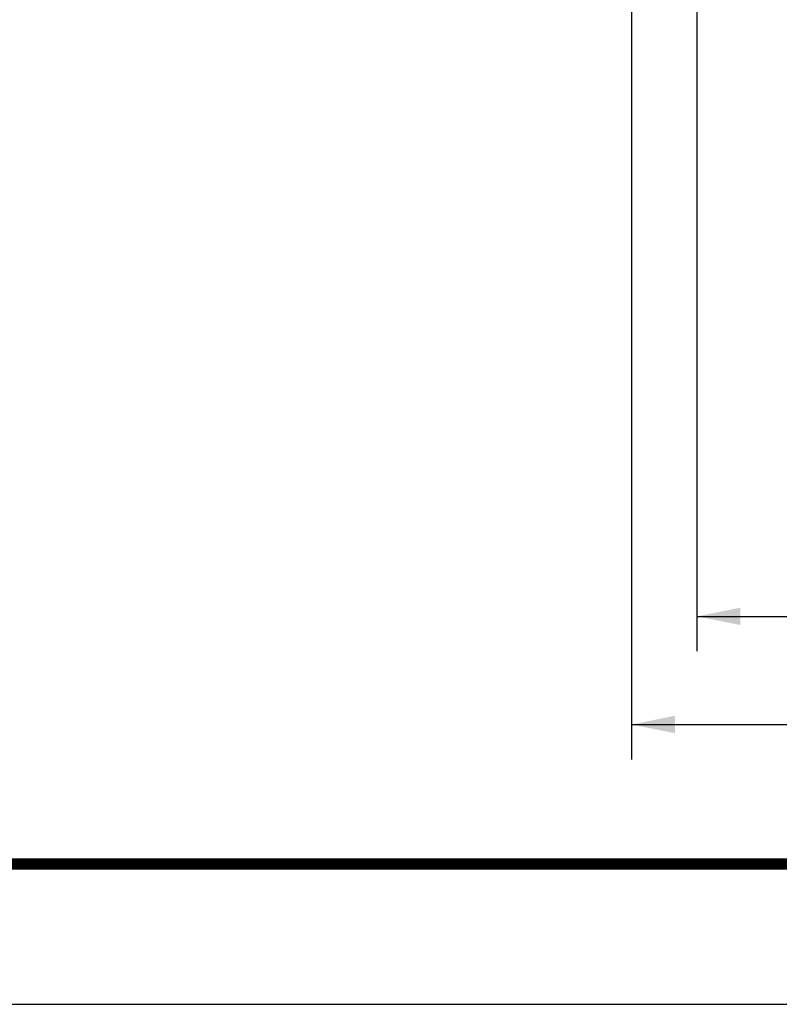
# Model space of a CAD drawing. Header units: inches. Extents: x 0 to 34, y 0 to 22.
# Tile 32 of 175: x 9.9 to 12.6, y 0 to 3.5. Entities that reach past the tile are written whole.
import ezdxf

# ---------------------------------------------------------------- set-up
doc = ezdxf.new("R2010")
doc.units = ezdxf.units.IN
doc.header["$LTSCALE"] = 1.87
doc.header["$MEASUREMENT"] = 0
doc.layers.get('0').update_dxf_attribs({"linetype": 'CONTINUOUS'})
doc.styles.get("Standard").update_dxf_attribs({"font": 'txt', "width": 0.8})
doc.dimstyles.new('DIMSTYLE_2', dxfattribs={"dimtxt": 0.14, "dimasz": 0.156, "dimexe": 0.125, "dimexo": 0.0625, "dimgap": 0.07, "dimtad": 0, "dimtih": 1, "dimtoh": 1, "dimlfac": 4, "dimzin": 4, "dimdsep": 46, "dimtxsty": 'Standard', "dimblk": '_FILLED', "dimblk1": '_FILLED', "dimblk2": '_FILLED', "dimcen": 0.09, "dimadec": 0, "dimazin": 0, "dimtp": 0.001, "dimtm": 0.001, "dimtfac": 1, "dimtofl": 0, "dimtmove": 0, "dimatfit": 3, "dimldrblk": '_FILLED', "dimfxl": 0, "dimtolj": 1, "dimtzin": 4, "dimarcsym": 0})

# ---------------------------------------------------------------- blocks, each defined once
blk = doc.blocks.new('_FILLED')
at = {"color": 0, "linetype": 'ByBlock'}
blk.add_solid([(0, 0), (-1, 0.2), (-1, -0.2)], dxfattribs=at)
blk = doc.blocks.new('*D13')
at = {"color": 6, "linetype": 'Continuous'}
for p, q in [((12.3475, 4.2648), (12.3475, 1.2685)), ((17.7062, 3.737), (17.7062, 1.2685)), ((12.3475, 1.3935), (13.8144, 1.3935)), ((17.7062, 1.3935), (14.7384, 1.3935))]:
    blk.add_line(p, q, dxfattribs=at)
at = {"color": 6, "linetype": 'Continuous', "xscale": 0.156, "yscale": 0.156, "zscale": 0.156, "rotation": 180}
blk.add_blockref('_FILLED', (12.3475, 1.3935), dxfattribs=at)
at = {"color": 6, "linetype": 'Continuous', "xscale": 0.156, "yscale": 0.156, "zscale": 0.156}
blk.add_blockref('_FILLED', (17.7062, 1.3935), dxfattribs=at)
at = {"color": 6, "linetype": 'Continuous', "insert": (14.1644, 1.4635), "char_height": 0.14, "width": 0.784, "attachment_point": 2, "line_spacing_factor": 0.9}
blk.add_mtext('21.43\\P[544,4]', dxfattribs=at)
blk = doc.blocks.new('*D14')
at = {"color": 6, "linetype": 'Continuous'}
for p, q in [((12.1125, 4.2467), (12.1125, 0.8799)), ((17.7062, 3.737), (17.7062, 0.8799)), ((12.1125, 1.0049), (13.1323, 1.0049)), ((17.7062, 1.0049), (14.0563, 1.0049))]:
    blk.add_line(p, q, dxfattribs=at)
at = {"color": 6, "linetype": 'Continuous', "xscale": 0.156, "yscale": 0.156, "zscale": 0.156, "rotation": 180}
blk.add_blockref('_FILLED', (12.1125, 1.0049), dxfattribs=at)
at = {"color": 6, "linetype": 'Continuous', "xscale": 0.156, "yscale": 0.156, "zscale": 0.156}
blk.add_blockref('_FILLED', (17.7062, 1.0049), dxfattribs=at)
at = {"color": 6, "linetype": 'Continuous', "insert": (13.4823, 1.0749), "char_height": 0.14, "width": 0.784, "attachment_point": 2, "line_spacing_factor": 0.9}
blk.add_mtext('22.37\\P[568,3]', dxfattribs=at)

msp = doc.modelspace()

# ---------------------------------------------------------------- linework, layer by layer
at = {"color": 7, "linetype": 'Continuous'}
msp.add_line((0, 0), (34, 0), dxfattribs=at)
at = {"color": 7, "linetype": 'Continuous', "const_width": 0.039993}
msp.add_lwpolyline([(0.5, 0.504103), (33.5, 0.504103)], dxfattribs=at)

# ---------------------------------------------------------------- dimensions: what is measured, and where the dimension line sits
at = {"color": 6, "linetype": 'Continuous'}
for base, p1, picture, middle in [((17.706206, 1.393471), (12.347467, 4.32732), '*D13', (14.276352, 1.288471)), ((17.706206, 1.004913), (12.112467, 4.309236), '*D14', (13.594274, 0.899913))]:
    dim = msp.add_linear_dim(base=base, p1=p1, p2=(17.706206, 3.799486), dimstyle='DIMSTYLE_2', dxfattribs=at)
    dim.commit()
    dim.dimension.update_dxf_attribs({"geometry": picture, "text_midpoint": middle, "dimtype": 160})

doc.saveas('drawing.dxf')
